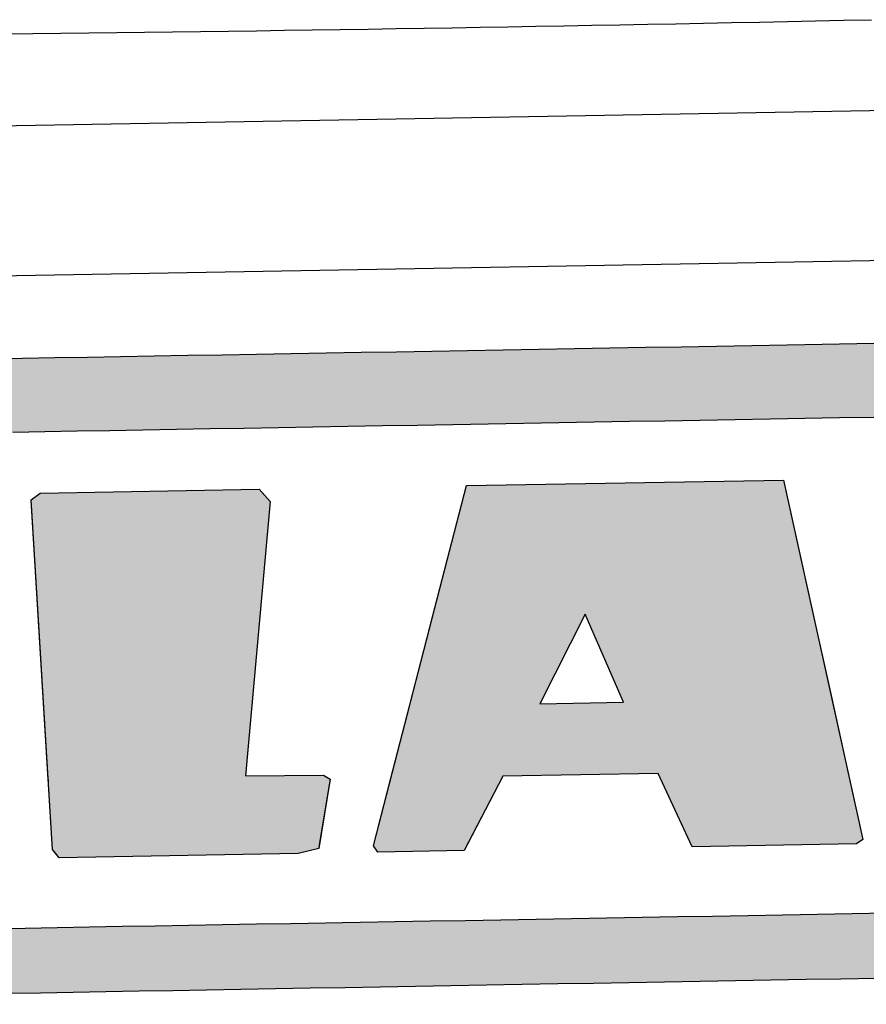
# Model space of a CAD drawing. Extents: x 562 to 7231, y 5817 to 12126.
# Tile 20 of 58: x 3284 to 3453, y 8149 to 8345. Entities that reach past the tile are written whole.
import ezdxf

# ---------------------------------------------------------------- set-up
doc = ezdxf.new("R2010")
doc.units = 0
doc.layers.get('0').update_dxf_attribs({"linetype": 'CONTINUOUS'})
doc.layers.add('CAR', color=10, linetype='CONTINUOUS')
doc.layers.add('LOGO', color=7, linetype='CONTINUOUS')

# ---------------------------------------------------------------- blocks, each defined once
blk = doc.blocks.new('*U28')
at = {"layer": 'LOGO', "color": 8, "linetype": 'CONTINUOUS', "extrusion": (0, 0, -1)}
for points in [[(-3.351, 31.226), (-72.119, 31.16), (-2.698, 31.16)], [(-3.351, 31.226), (-71.417, 31.226), (-72.119, 31.16)], [(-2.698, 31.16), (-73.405, 30.582), (-1.413, 30.582)], [(-2.698, 31.16), (-72.119, 31.16), (-73.405, 30.582)], [(-1.413, 30.582), (-74.315, 29.53), (-0.502, 29.53)], [(-1.413, 30.582), (-73.405, 30.582), (-74.315, 29.53)], [(-0.502, 29.53), (-74.438, 29.093), (-0.38, 29.093)], [(-0.502, 29.53), (-74.315, 29.53), (-74.438, 29.093)], [(-0.488, 14.811), (-74.153, 14.36), (-0.664, 14.36)], [(-0.488, 14.811), (-74.329, 14.811), (-74.153, 14.36)], [(-0.664, 14.36), (-73.146, 13.4), (-1.671, 13.4)], [(-0.664, 14.36), (-74.153, 14.36), (-73.146, 13.4)], [(-1.671, 13.4), (-71.797, 12.948), (-3.02, 12.948)], [(-1.671, 13.4), (-73.146, 13.4), (-71.797, 12.948)], [(-3.02, 12.948), (-71.454, 12.931), (-3.364, 12.931)], [(-3.02, 12.948), (-71.797, 12.948), (-71.454, 12.931)]]:
    blk.add_solid(points, dxfattribs=at)
blk = doc.blocks.new('*U30')
at = {"layer": 'LOGO', "color": 8, "linetype": 'CONTINUOUS'}
for p, q in [((21.971, 27.145), (22.239, 27.334)), ((28.548, 27.334), (28.71, 27.145)), ((21.979, 26.969), (21.971, 27.145)), ((22.328, 19.08), (21.979, 26.969)), ((28.86, 26.969), (28.011, 19.08)), ((28.71, 27.145), (28.86, 26.969)), ((22.329, 19.068), (22.328, 19.08)), ((22.334, 18.947), (22.329, 19.068)), ((28.011, 19.08), (30.258, 19.068)), ((30.258, 19.068), (30.441, 18.947)), ((22.418, 17.062), (22.334, 18.947)), ((30.441, 18.947), (30.1, 17.062)), ((22.499, 16.954), (22.418, 17.062)), ((30.1, 17.062), (30.081, 16.954)), ((22.6, 16.819), (22.499, 16.954)), ((30.081, 16.954), (29.488, 16.819))]:
    blk.add_line(p, q, dxfattribs=at)
at = {"layer": 'LOGO', "color": 8, "linetype": 'CONTINUOUS', "extrusion": (0, 0, -1)}
for points in [[(-22.239, 27.334), (-28.71, 27.145), (-21.971, 27.145)], [(-22.239, 27.334), (-28.548, 27.334), (-28.71, 27.145)], [(-21.971, 27.145), (-28.86, 26.969), (-21.979, 26.969)], [(-21.971, 27.145), (-28.71, 27.145), (-28.86, 26.969)], [(-21.979, 26.969), (-28.011, 19.08), (-22.328, 19.08)], [(-21.979, 26.969), (-28.86, 26.969), (-28.011, 19.08)], [(-22.328, 19.08), (-30.258, 19.068), (-22.329, 19.068)], [(-22.328, 19.08), (-28.011, 19.08), (-30.258, 19.068)], [(-22.329, 19.068), (-30.441, 18.947), (-22.334, 18.947)], [(-22.329, 19.068), (-30.258, 19.068), (-30.441, 18.947)], [(-22.334, 18.947), (-30.1, 17.062), (-22.418, 17.062)], [(-22.334, 18.947), (-30.441, 18.947), (-30.1, 17.062)], [(-22.418, 17.062), (-30.081, 16.954), (-22.499, 16.954)], [(-22.418, 17.062), (-30.1, 17.062), (-30.081, 16.954)], [(-22.499, 16.954), (-29.488, 16.819), (-22.6, 16.819)], [(-22.499, 16.954), (-30.081, 16.954), (-29.488, 16.819)]]:
    blk.add_solid(points, dxfattribs=at)
blk = doc.blocks.new('*U31')
at = {"layer": 'LOGO', "color": 8, "linetype": 'CONTINUOUS'}
for p, q in [((33.478, 23.574), (34.521, 27.334)), ((43.647, 27.334), (44.41, 23.574)), ((32.768, 21.013), (33.478, 23.574)), ((37.871, 23.574), (36.518, 21.013)), ((38.93, 21.013), (37.871, 23.574)), ((44.41, 23.574), (44.93, 21.013)), ((32.195, 18.947), (32.768, 21.013)), ((44.93, 21.013), (45.349, 18.947)), ((31.656, 17.002), (32.195, 18.947)), ((32.195, 18.947), (32.195, 18.947)), ((35.424, 18.947), (34.369, 17.002)), ((40.78, 16.941), (39.894, 18.947)), ((45.349, 18.947), (45.349, 18.947)), ((45.349, 18.947), (45.757, 16.941)), ((31.778, 16.819), (31.656, 17.002)), ((34.369, 17.002), (34.27, 16.819)), ((40.834, 16.819), (40.78, 16.941)), ((45.757, 16.941), (45.575, 16.819))]:
    blk.add_line(p, q, dxfattribs=at)
at = {"layer": 'LOGO', "color": 8, "linetype": 'CONTINUOUS', "extrusion": (0, 0, -1)}
for points in [[(-34.521, 27.334), (-44.41, 23.574), (-33.478, 23.574)], [(-34.521, 27.334), (-43.647, 27.334), (-44.41, 23.574)], [(-33.478, 23.574), (-36.518, 21.013), (-32.768, 21.013)], [(-33.478, 23.574), (-37.871, 23.574), (-36.518, 21.013)], [(-37.871, 23.574), (-44.93, 21.013), (-38.93, 21.013)], [(-37.871, 23.574), (-44.41, 23.574), (-44.93, 21.013)], [(-32.768, 21.013), (-45.349, 18.947), (-32.195, 18.947)], [(-32.768, 21.013), (-44.93, 21.013), (-45.349, 18.947)], [(-32.195, 18.947), (-34.369, 17.002), (-31.656, 17.002)], [(-32.195, 18.947), (-35.424, 18.947), (-32.195, 18.947)], [(-32.195, 18.947), (-39.894, 18.947), (-35.424, 18.947)], [(-32.195, 18.947), (-35.424, 18.947), (-34.369, 17.002)], [(-39.894, 18.947), (-45.349, 18.947), (-39.894, 18.947)], [(-39.894, 18.947), (-45.349, 18.947), (-45.349, 18.947)], [(-39.894, 18.947), (-45.757, 16.941), (-40.78, 16.941)], [(-39.894, 18.947), (-45.349, 18.947), (-45.757, 16.941)], [(-31.656, 17.002), (-34.27, 16.819), (-31.778, 16.819)], [(-31.656, 17.002), (-34.369, 17.002), (-34.27, 16.819)], [(-40.78, 16.941), (-45.575, 16.819), (-40.834, 16.819)], [(-40.78, 16.941), (-45.757, 16.941), (-45.575, 16.819)]]:
    blk.add_solid(points, dxfattribs=at)
blk = doc.blocks.new('KLAUS')
at = {"layer": 'LOGO'}
for points in [[(22.418, 17.062), (21.971, 27.145), (22.239, 27.334), (28.548, 27.334), (28.86, 26.969), (28.011, 19.08), (30.258, 19.068), (30.441, 18.947), (30.081, 16.954), (29.488, 16.819), (22.6, 16.819), (22.418, 17.062), (22.418, 17.062)], [(34.521, 27.334), (43.647, 27.334), (45.757, 16.941), (45.575, 16.819), (40.834, 16.819), (39.894, 18.947), (35.424, 18.947), (34.27, 16.819), (31.778, 16.819), (31.656, 17.002), (34.521, 27.334), (34.521, 27.334)], [(36.518, 21.013), (38.93, 21.013), (37.871, 23.574), (36.518, 21.013), (36.518, 21.013)]]:
    blk.add_lwpolyline(points, dxfattribs=at)
for points in [[(20.876, 31.226, 0), (21.794, 31.226, 0), (22.725, 31.226, 0), (23.668, 31.226, 0), (24.623, 31.226, 0), (25.588, 31.226, 0), (26.563, 31.226, 0), (27.547, 31.226, 0), (28.539, 31.226, 0), (29.538, 31.226, 0), (30.544, 31.226, 0), (31.555, 31.226, 0), (32.572, 31.226, 0), (33.592, 31.226, 0), (34.615, 31.226, 0), (35.64, 31.226, 0), (36.667, 31.226, 0), (37.694, 31.226, 0), (38.721, 31.226, 0), (39.747, 31.226, 0), (40.772, 31.226, 0), (41.793, 31.226, 0), (42.811, 31.226, 0), (43.824, 31.226, 0), (44.833, 31.226, 0), (45.835, 31.226, 0), (46.83, 31.226, 0)], [(46.057, 12.931, 0), (45.056, 12.931, 0), (44.049, 12.931, 0), (43.036, 12.931, 0), (42.02, 12.931, 0), (40.999, 12.931, 0), (39.975, 12.931, 0), (38.949, 12.931, 0), (37.922, 12.931, 0), (36.895, 12.931, 0), (35.868, 12.931, 0), (34.842, 12.931, 0), (33.819, 12.931, 0), (32.798, 12.931, 0), (31.781, 12.931, 0), (30.768, 12.931, 0), (29.761, 12.931, 0), (28.761, 12.931, 0), (27.767, 12.931, 0), (26.781, 12.931, 0), (25.804, 12.931, 0), (24.836, 12.931, 0), (23.879, 12.931, 0), (22.933, 12.931, 0), (21.999, 12.931, 0), (21.078, 12.931, 0)], [(20.68, 14.811, 0), (21.586, 14.811, 0), (22.505, 14.811, 0), (23.437, 14.811, 0), (24.38, 14.811, 0), (25.334, 14.811, 0), (26.298, 14.811, 0), (27.271, 14.811, 0), (28.253, 14.811, 0), (29.242, 14.811, 0), (30.237, 14.811, 0), (31.239, 14.811, 0), (32.245, 14.811, 0), (33.255, 14.811, 0), (34.269, 14.811, 0), (35.286, 14.811, 0), (36.304, 14.811, 0), (37.323, 14.811, 0), (38.342, 14.811, 0), (39.36, 14.811, 0), (40.377, 14.811, 0), (41.391, 14.811, 0), (42.402, 14.811, 0), (43.409, 14.811, 0), (44.411, 14.811, 0), (45.407, 14.811, 0), (46.397, 14.811, 0)], [(46.287, 29.093, 0), (45.297, 29.093, 0), (44.3, 29.093, 0), (43.297, 29.093, 0), (42.29, 29.093, 0), (41.278, 29.093, 0), (40.264, 29.093, 0), (39.247, 29.093, 0), (38.229, 29.093, 0), (37.21, 29.093, 0), (36.191, 29.093, 0), (35.173, 29.093, 0), (34.157, 29.093, 0), (33.143, 29.093, 0), (32.133, 29.093, 0), (31.127, 29.093, 0), (30.126, 29.093, 0), (29.131, 29.093, 0), (28.143, 29.093, 0), (27.163, 29.093, 0), (26.191, 29.093, 0), (25.228, 29.093, 0), (24.275, 29.093, 0), (23.333, 29.093, 0), (22.402, 29.093, 0), (21.484, 29.093, 0)]]:
    blk.add_polyline3d(points, dxfattribs=at)
at = {"layer": 'LOGO', "color": 8, "linetype": 'CONTINUOUS'}
for name in ['*U28', '*U30', '*U31']:
    blk.add_blockref(name, (0, 0), dxfattribs=at)

msp = doc.modelspace()

# ---------------------------------------------------------------- linework, layer by layer
for p, q in [((1732.775, 8297.073), (4392.087, 8343.491)), ((4387.611, 8313.408), (1732.775, 8267.068))]:
    msp.add_line(p, q)
at = {"layer": 'CAR'}
msp.add_polyline3d([(3280.6, 8342.43, 0), (3286.18, 8342.49, 0), (3291.76, 8342.56, 0), (3297.34, 8342.62, 0), (3302.92, 8342.69, 0), (3308.49, 8342.76, 0), (3314.07, 8342.83, 0), (3319.65, 8342.9, 0), (3325.23, 8342.98, 0), (3330.81, 8343.05, 0), (3336.39, 8343.13, 0), (3341.96, 8343.21, 0), (3347.54, 8343.29, 0), (3353.12, 8343.38, 0), (3358.7, 8343.47, 0), (3364.28, 8343.55, 0), (3369.86, 8343.65, 0), (3375.43, 8343.74, 0), (3381.01, 8343.83, 0), (3386.59, 8343.93, 0), (3392.17, 8344.03, 0), (3397.75, 8344.13, 0), (3403.33, 8344.23, 0), (3408.9, 8344.34, 0), (3414.48, 8344.45, 0), (3420.06, 8344.55, 0), (3425.64, 8344.67, 0), (3431.21, 8344.78, 0), (3436.79, 8344.89, 0), (3442.37, 8345.01, 0), (3447.95, 8345.13, 0), (3453.53, 8345.25, 0)], dxfattribs=at)

# ---------------------------------------------------------------- block references
at = {"xscale": 6.929133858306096, "yscale": 6.929133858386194, "zscale": 6.929133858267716, "rotation": 0.9999999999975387}
msp.add_blockref('KLAUS', (3136.884, 8058.704), dxfattribs=at)

doc.saveas('drawing.dxf')
